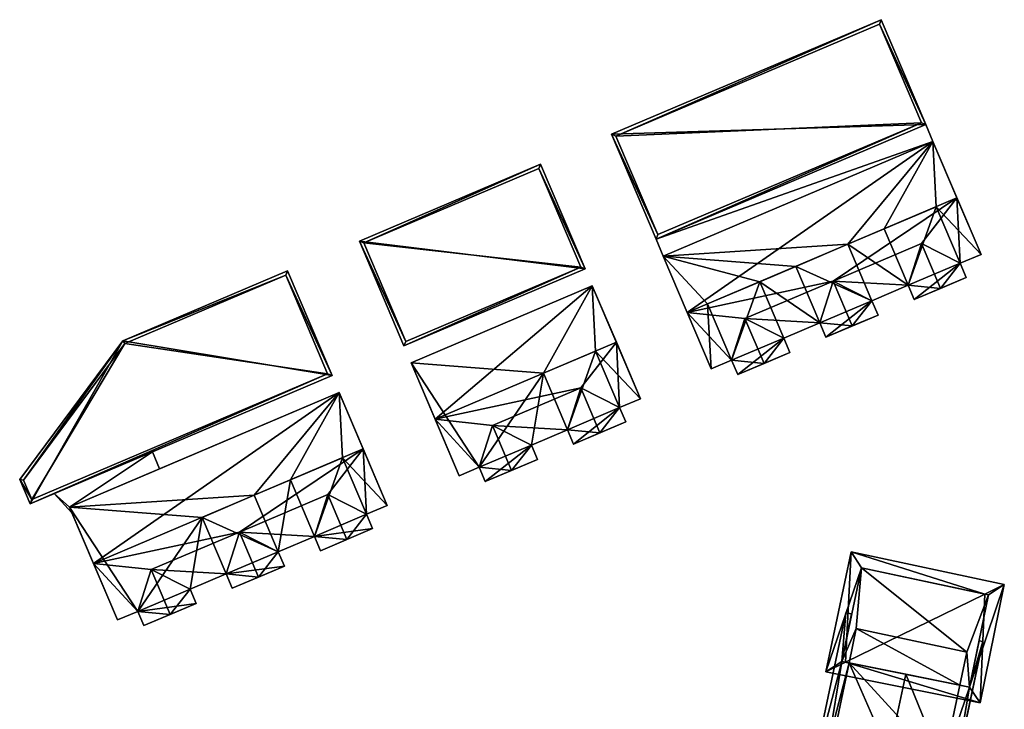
# Model space of a CAD drawing. Header units: inches. Extents: x 2558739 to 2563058, y 1133992 to 1137021.
# Tile 32 of 97: x 2560595 to 2560668, y 1134517 to 1134568. Entities that reach past the tile are written whole.
import ezdxf

# ---------------------------------------------------------------- set-up
doc = ezdxf.new("R2010")
doc.units = ezdxf.units.IN
doc.header["$MEASUREMENT"] = 0
doc.layers.add('Gebaeude Einzelhaus', color=10, linetype='Continuous')
doc.layers.add('Offenes Gebaeude', color=10, linetype='Continuous')

msp = doc.modelspace()

# ---------------------------------------------------------------- meshes
at = {"layer": 'Gebaeude Einzelhaus'}
mesh = msp.add_polyface(dxfattribs=at)
corners = [(2560662.512, 1134560.499, 382.115), (2560639.095, 1134559.772, 383.464), (2560642.415, 1134551.959, 382.115), (2560659.192, 1134568.312, 383.464), (2560662.184, 1134560.631, 382.155), (2560642.547, 1134552.287, 382.155), (2560659.06, 1134567.984, 383.424), (2560639.423, 1134559.64, 383.424), (2560659.06, 1134567.984, 376.521), (2560662.184, 1134560.631, 376.521), (2560639.423, 1134559.64, 376.521), (2560642.547, 1134552.287, 376.521)]
mesh.append_faces([[corners[k] for k in face] for face in [(7, 5, 1), (6, 7, 3), (3, 7, 1), (4, 6, 0), (0, 6, 3), (2, 5, 4), (1, 5, 2), (2, 4, 0), (3, 1, 0), (0, 1, 2)]], dxfattribs={"color": 13})
mesh.append_faces([[corners[k] for k in face] for face in [(9, 11, 10), (9, 10, 8), (4, 11, 9), (5, 11, 4), (10, 11, 5), (7, 10, 5), (8, 10, 6), (6, 10, 7), (9, 8, 4), (4, 8, 6)]], dxfattribs={"color": 41})
mesh = msp.add_polyface(dxfattribs=at)
corners = [(2560655.613, 1134548.828, 386.611), (2560664.838, 1134555.026, 387.846), (2560644.74, 1134546.486, 387.846), (2560662.187, 1134551.622, 386.611), (2560665.079, 1134550.159, 385.15), (2560666.627, 1134550.817, 385.15), (2560648.047, 1134542.921, 385.15), (2560646.529, 1134542.276, 385.15), (2560649.037, 1134546.034, 386.611), (2560654.622, 1134545.715, 385.15), (2560651.93, 1134544.571, 385.15), (2560661.197, 1134548.51, 385.15), (2560658.504, 1134547.365, 385.15), (2560663.049, 1134559.236, 385.15), (2560642.951, 1134550.696, 385.15), (2560648.047, 1134542.921, 376.521), (2560646.529, 1134542.276, 376.521), (2560658.504, 1134547.365, 376.521), (2560661.197, 1134548.51, 376.521), (2560665.079, 1134550.159, 376.521), (2560666.627, 1134550.817, 376.521), (2560651.93, 1134544.571, 376.521), (2560654.622, 1134545.715, 376.521), (2560663.049, 1134559.236, 382.015), (2560663.049, 1134559.236, 376.521), (2560663.049, 1134559.236, 382.115), (2560642.951, 1134550.696, 376.521), (2560642.951, 1134550.696, 382.015), (2560642.951, 1134550.696, 382.115), (2560656.716, 1134551.575, 376.521), (2560652.833, 1134549.925, 376.521), (2560650.141, 1134548.781, 376.521), (2560646.258, 1134547.131, 376.521), (2560663.29, 1134554.369, 376.521), (2560659.408, 1134552.719, 376.521)]
mesh.append_faces([[corners[k] for k in face] for face in [(13, 2, 1), (13, 14, 2), (3, 0, 11), (11, 0, 12), (0, 8, 9), (9, 8, 10), (0, 2, 8), (8, 2, 6), (6, 2, 7), (5, 1, 4), (4, 1, 3), (3, 1, 0), (0, 1, 2)]], dxfattribs={"color": 13})
mesh.append_faces([[corners[k] for k in face] for face in [(16, 32, 15), (31, 22, 21), (31, 30, 22), (29, 18, 17), (29, 34, 18), (33, 20, 19), (29, 24, 34), (34, 24, 33), (33, 24, 20), (16, 26, 32), (32, 26, 31), (31, 26, 30), (30, 26, 29), (29, 26, 24), (28, 2, 14), (27, 7, 28), (28, 7, 2), (27, 16, 7), (27, 26, 16), (14, 13, 28), (28, 13, 25), (24, 26, 23), (23, 26, 27), (5, 25, 1), (1, 25, 13), (5, 23, 25), (5, 20, 23), (23, 20, 24), (10, 22, 9), (10, 21, 22), (20, 5, 19), (19, 5, 4), (18, 11, 17), (17, 11, 12), (6, 7, 15), (15, 7, 16)]], dxfattribs={"color": 41})
mesh = msp.add_polyface(dxfattribs=at)
corners = [(2560620.315, 1134551.813, 383.239), (2560637.131, 1134549.735, 381.89), (2560633.811, 1134557.548, 383.239), (2560623.635, 1134544, 381.89), (2560620.643, 1134551.681, 383.199), (2560633.679, 1134557.22, 383.199), (2560623.767, 1134544.328, 381.93), (2560636.803, 1134549.867, 381.93), (2560633.679, 1134557.22, 376.297), (2560636.803, 1134549.867, 376.297), (2560620.643, 1134551.681, 376.297), (2560623.767, 1134544.328, 376.297)]
mesh.append_faces([[corners[k] for k in face] for face in [(7, 5, 1), (3, 6, 7), (3, 7, 1), (4, 6, 0), (0, 6, 3), (5, 4, 2), (1, 5, 2), (2, 4, 0), (3, 1, 0), (0, 1, 2)]], dxfattribs={"color": 13})
mesh.append_faces([[corners[k] for k in face] for face in [(9, 11, 10), (9, 10, 8), (7, 11, 9), (6, 11, 7), (10, 11, 6), (4, 10, 6), (8, 10, 5), (5, 10, 4), (9, 8, 7), (7, 8, 5)]], dxfattribs={"color": 41})
mesh = msp.add_polyface(dxfattribs=at)
corners = [(2560661.197, 1134548.51, 385.15), (2560663.61, 1134548.274, 386.611), (2560662.187, 1134551.622, 386.611), (2560661.651, 1134547.442, 385.15), (2560665.533, 1134549.092, 385.15), (2560665.079, 1134550.159, 385.15), (2560665.079, 1134550.159, 376.521), (2560665.533, 1134549.092, 376.521), (2560661.197, 1134548.51, 376.521), (2560661.651, 1134547.442, 376.521), (2560659.408, 1134552.719, 376.521), (2560663.29, 1134554.369, 376.521)]
mesh.append_faces([[corners[k] for k in face] for face in [(1, 5, 2), (1, 4, 5), (3, 1, 0), (0, 1, 2)]], dxfattribs={"color": 13})
mesh.append_faces([[corners[k] for k in face] for face in [(8, 6, 9), (9, 6, 7), (8, 11, 6), (8, 10, 11), (4, 3, 7), (7, 3, 9), (4, 1, 3), (9, 3, 8), (8, 3, 0), (7, 6, 4), (4, 6, 5)]], dxfattribs={"color": 41})
mesh = msp.add_polyface(dxfattribs=at)
corners = [(2560657.035, 1134545.48, 386.611), (2560658.958, 1134546.298, 385.15), (2560658.504, 1134547.365, 385.15), (2560655.613, 1134548.828, 386.611), (2560654.622, 1134545.715, 385.15), (2560655.076, 1134544.648, 385.15), (2560658.504, 1134547.365, 376.521), (2560658.958, 1134546.298, 376.521), (2560654.622, 1134545.715, 376.521), (2560655.076, 1134544.648, 376.521), (2560652.833, 1134549.925, 376.521), (2560656.716, 1134551.575, 376.521)]
mesh.append_faces([[corners[k] for k in face] for face in [(5, 0, 4), (4, 0, 3), (0, 2, 3), (0, 1, 2)]], dxfattribs={"color": 13})
mesh.append_faces([[corners[k] for k in face] for face in [(6, 10, 11), (6, 8, 10), (6, 9, 8), (6, 7, 9), (0, 5, 1), (1, 5, 7), (7, 5, 9), (9, 5, 8), (8, 5, 4), (7, 6, 1), (1, 6, 2)]], dxfattribs={"color": 41})
mesh = msp.add_polyface(dxfattribs=at)
corners = [(2560595.771, 1134532.223, 381.666), (2560602.685, 1134544.384, 383.014), (2560595.003, 1134534.031, 381.978), (2560618.276, 1134541.786, 381.666), (2560614.956, 1134549.599, 383.014), (2560595.903, 1134532.551, 381.706), (2560595.289, 1134533.997, 381.955), (2560617.948, 1134541.918, 381.706), (2560614.824, 1134549.271, 382.974), (2560602.845, 1134544.18, 382.974), (2560614.824, 1134549.271, 376.065), (2560617.948, 1134541.918, 376.065), (2560602.845, 1134544.18, 376.065), (2560595.289, 1134533.997, 376.065), (2560595.903, 1134532.551, 376.065)]
mesh.append_faces([[corners[k] for k in face] for face in [(9, 6, 1), (8, 9, 1), (4, 8, 1), (7, 8, 3), (3, 8, 4), (0, 5, 7), (0, 7, 3), (6, 5, 2), (1, 6, 2), (2, 5, 0), (4, 1, 3), (3, 1, 0), (0, 1, 2)]], dxfattribs={"color": 13})
mesh.append_faces([[corners[k] for k in face] for face in [(12, 14, 13), (11, 14, 12), (11, 12, 10), (7, 14, 11), (5, 14, 7), (13, 14, 5), (12, 13, 6), (6, 13, 5), (9, 12, 6), (10, 12, 8), (8, 12, 9), (11, 10, 7), (7, 10, 8)]], dxfattribs={"color": 41})
mesh = msp.add_polyface(dxfattribs=at)
corners = [(2560637.668, 1134548.472, 384.925), (2560625.961, 1134538.527, 387.621), (2560639.457, 1134544.263, 387.621), (2560624.172, 1134542.737, 384.925), (2560636.806, 1134540.858, 386.386), (2560639.699, 1134539.395, 384.925), (2560641.246, 1134540.053, 384.925), (2560629.242, 1134534.951, 384.925), (2560627.75, 1134534.317, 384.925), (2560630.232, 1134538.064, 386.386), (2560635.816, 1134537.745, 384.925), (2560633.124, 1134536.601, 384.925), (2560637.668, 1134548.472, 376.533), (2560641.246, 1134540.053, 376.533), (2560624.172, 1134542.737, 376.533), (2560627.75, 1134534.317, 376.533), (2560633.124, 1134536.601, 376.533), (2560635.816, 1134537.745, 376.533), (2560629.242, 1134534.951, 376.533), (2560639.699, 1134539.395, 376.533), (2560637.91, 1134543.605, 376.533), (2560634.027, 1134541.955, 376.533)]
mesh.append_faces([[corners[k] for k in face] for face in [(4, 9, 10), (10, 9, 11), (4, 1, 9), (9, 1, 7), (7, 1, 8), (6, 2, 5), (5, 2, 4), (4, 2, 1), (3, 1, 0), (0, 1, 2)]], dxfattribs={"color": 13})
mesh.append_faces([[corners[k] for k in face] for face in [(14, 18, 15), (14, 21, 18), (18, 21, 16), (16, 21, 17), (20, 13, 19), (14, 12, 21), (21, 12, 20), (20, 12, 13), (13, 6, 19), (19, 6, 5), (8, 18, 7), (8, 15, 18), (17, 10, 16), (16, 10, 11), (1, 3, 8), (8, 3, 15), (15, 3, 14), (3, 0, 14), (14, 0, 12), (2, 6, 0), (0, 6, 12), (12, 6, 13)]], dxfattribs={"color": 41})
mesh = msp.add_polyface(dxfattribs=at)
corners = [(2560648.047, 1134542.921, 385.15), (2560650.46, 1134542.686, 386.611), (2560649.037, 1134546.034, 386.611), (2560648.501, 1134541.854, 385.15), (2560652.383, 1134543.504, 385.15), (2560651.93, 1134544.571, 385.15), (2560651.93, 1134544.571, 376.521), (2560652.383, 1134543.504, 376.521), (2560648.047, 1134542.921, 376.521), (2560648.501, 1134541.854, 376.521), (2560646.258, 1134547.131, 376.521), (2560650.141, 1134548.781, 376.521)]
mesh.append_faces([[corners[k] for k in face] for face in [(1, 5, 2), (1, 4, 5), (3, 1, 0), (0, 1, 2)]], dxfattribs={"color": 13})
mesh.append_faces([[corners[k] for k in face] for face in [(8, 6, 9), (9, 6, 7), (8, 11, 6), (8, 10, 11), (1, 3, 4), (4, 3, 7), (7, 3, 9), (9, 3, 8), (8, 3, 0), (5, 4, 6), (6, 4, 7)]], dxfattribs={"color": 41})
mesh = msp.add_polyface(dxfattribs=at)
corners = [(2560635.816, 1134537.745, 384.925), (2560638.229, 1134537.51, 386.386), (2560636.806, 1134540.858, 386.386), (2560636.27, 1134536.678, 384.925), (2560640.152, 1134538.328, 384.925), (2560639.699, 1134539.395, 384.925), (2560640.152, 1134538.328, 376.533), (2560639.699, 1134539.395, 376.533), (2560635.816, 1134537.745, 376.533), (2560636.27, 1134536.678, 376.533), (2560637.91, 1134543.605, 376.533), (2560634.027, 1134541.955, 376.533)]
mesh.append_faces([[corners[k] for k in face] for face in [(1, 5, 2), (1, 4, 5), (3, 1, 0), (0, 1, 2)]], dxfattribs={"color": 13})
mesh.append_faces([[corners[k] for k in face] for face in [(7, 8, 10), (10, 8, 11), (7, 9, 8), (7, 6, 9), (1, 3, 4), (4, 3, 6), (6, 3, 9), (9, 3, 8), (8, 3, 0), (4, 6, 5), (5, 6, 7)]], dxfattribs={"color": 41})
mesh = msp.add_polyface(dxfattribs=at)
corners = [(2560618.812, 1134540.523, 384.7), (2560600.504, 1134527.773, 387.397), (2560620.601, 1134536.313, 387.397), (2560598.715, 1134531.983, 384.7), (2560616.961, 1134529.796, 384.7), (2560611.377, 1134530.114, 386.161), (2560614.268, 1134528.652, 384.7), (2560617.951, 1134532.908, 386.161), (2560604.801, 1134527.32, 386.161), (2560610.386, 1134527.002, 384.7), (2560620.843, 1134531.446, 384.7), (2560622.39, 1134532.103, 384.7), (2560603.811, 1134524.208, 384.7), (2560602.293, 1134523.563, 384.7), (2560607.693, 1134525.858, 384.7), (2560618.812, 1134540.523, 376.227), (2560622.39, 1134532.103, 376.227), (2560605.425, 1134534.835, 381.566), (2560605.425, 1134534.835, 381.666), (2560598.715, 1134531.983, 376.227), (2560598.715, 1134531.983, 381.566), (2560598.715, 1134531.983, 381.666), (2560598.898, 1134531.553, 381.566), (2560602.293, 1134523.563, 376.227), (2560598.898, 1134531.553, 381.666), (2560603.811, 1134524.208, 376.227), (2560607.693, 1134525.858, 376.227), (2560610.386, 1134527.002, 376.227), (2560620.843, 1134531.446, 376.227), (2560614.268, 1134528.652, 376.227), (2560616.961, 1134529.796, 376.227), (2560612.479, 1134532.862, 376.227), (2560608.597, 1134531.212, 376.227), (2560619.054, 1134535.656, 376.227), (2560615.171, 1134534.006, 376.227)]
mesh.append_faces([[corners[k] for k in face] for face in [(9, 8, 14), (8, 1, 12), (12, 1, 13), (2, 10, 11), (2, 7, 10), (9, 5, 8), (8, 5, 1), (1, 5, 2), (2, 5, 7), (7, 5, 4), (4, 5, 6), (3, 1, 0), (0, 1, 2)]], dxfattribs={"color": 13})
mesh.append_faces([[corners[k] for k in face] for face in [(25, 32, 26), (26, 32, 27), (31, 34, 29), (29, 34, 30), (33, 16, 28), (31, 15, 34), (34, 15, 33), (33, 15, 16), (25, 19, 32), (32, 19, 31), (31, 19, 15), (25, 23, 19), (6, 30, 4), (6, 29, 30), (16, 11, 28), (28, 11, 10), (27, 9, 26), (26, 9, 14), (12, 13, 25), (25, 13, 23), (19, 22, 20), (24, 3, 21), (24, 1, 3), (22, 13, 24), (24, 13, 1), (19, 23, 22), (22, 23, 13), (3, 18, 21), (17, 19, 20), (17, 15, 19), (3, 0, 18), (18, 0, 17), (17, 0, 15), (0, 11, 15), (15, 11, 16), (0, 2, 11)]], dxfattribs={"color": 41})
mesh = msp.add_polyface(dxfattribs=at)
corners = [(2560629.242, 1134534.951, 384.925), (2560629.695, 1134533.884, 384.925), (2560631.654, 1134534.716, 386.386), (2560630.232, 1134538.064, 386.386), (2560633.578, 1134535.534, 384.925), (2560633.124, 1134536.601, 384.925), (2560633.578, 1134535.534, 376.533), (2560629.695, 1134533.884, 376.533), (2560633.124, 1134536.601, 376.533), (2560629.242, 1134534.951, 376.533)]
mesh.append_faces([[corners[k] for k in face] for face in [(2, 5, 3), (2, 4, 5), (0, 2, 3), (0, 1, 2)]], dxfattribs={"color": 13})
mesh.append_faces([[corners[k] for k in face] for face in [(9, 8, 7), (7, 8, 6), (9, 7, 0), (0, 7, 1), (5, 4, 8), (8, 4, 6), (4, 1, 6), (6, 1, 7), (4, 2, 1)]], dxfattribs={"color": 41})
mesh = msp.add_polyface(dxfattribs=at)
corners = [(2560619.373, 1134529.561, 386.161), (2560621.297, 1134530.378, 384.7), (2560620.843, 1134531.446, 384.7), (2560617.951, 1134532.908, 386.161), (2560616.961, 1134529.796, 384.7), (2560617.414, 1134528.729, 384.7), (2560620.843, 1134531.446, 376.227), (2560621.297, 1134530.378, 376.227), (2560616.961, 1134529.796, 376.227), (2560617.414, 1134528.729, 376.227), (2560615.171, 1134534.006, 376.227), (2560619.054, 1134535.656, 376.227)]
mesh.append_faces([[corners[k] for k in face] for face in [(5, 0, 4), (4, 0, 3), (0, 2, 3), (0, 1, 2)]], dxfattribs={"color": 13})
mesh.append_faces([[corners[k] for k in face] for face in [(8, 7, 9), (8, 6, 7), (8, 11, 6), (8, 10, 11), (1, 5, 7), (7, 5, 9), (1, 0, 5), (9, 5, 8), (8, 5, 4), (7, 6, 1), (1, 6, 2)]], dxfattribs={"color": 41})
mesh = msp.add_polyface(dxfattribs=at)
corners = [(2560612.799, 1134526.767, 386.16), (2560614.722, 1134527.584, 384.7), (2560614.268, 1134528.652, 384.7), (2560611.377, 1134530.114, 386.161), (2560610.386, 1134527.002, 384.7), (2560610.839, 1134525.935, 384.7), (2560614.268, 1134528.652, 376.227), (2560614.722, 1134527.584, 376.227), (2560610.386, 1134527.002, 376.227), (2560610.839, 1134525.935, 376.227), (2560608.597, 1134531.212, 376.227), (2560612.479, 1134532.862, 376.227)]
mesh.append_faces([[corners[k] for k in face] for face in [(5, 0, 4), (4, 0, 3), (0, 2, 3), (0, 1, 2)]], dxfattribs={"color": 13})
mesh.append_faces([[corners[k] for k in face] for face in [(8, 7, 9), (8, 6, 7), (8, 10, 6), (6, 10, 11), (0, 5, 1), (1, 5, 7), (7, 5, 9), (9, 5, 8), (8, 5, 4), (2, 1, 6), (6, 1, 7)]], dxfattribs={"color": 41})
mesh = msp.add_polyface(dxfattribs=at)
corners = [(2560666.905, 1134525.5, 387.096), (2560668.363, 1134526.214, 387.086), (2560656.941, 1134528.634, 384.451), (2560656.534, 1134520.423, 387.17), (2560655.06, 1134519.701, 387.18), (2560666.556, 1134517.379, 384.395), (2560657.714, 1134527.448, 384.976), (2560656.246, 1134520.481, 387.104), (2560667.184, 1134525.441, 387.028), (2560665.776, 1134518.556, 384.931), (2560667.184, 1134525.441, 375.535), (2560657.714, 1134527.448, 375.535), (2560656.246, 1134520.481, 375.535), (2560656.246, 1134520.481, 383.492), (2560661.016, 1134519.518, 384.96), (2560665.047, 1134518.703, 383.672), (2560665.776, 1134518.556, 383.439), (2560656.795, 1134520.37, 383.661), (2560656.795, 1134520.37, 375.535), (2560665.047, 1134518.703, 375.535), (2560665.776, 1134518.556, 375.535), (2560665.57, 1134521.176, 375.535), (2560657.334, 1134522.919, 375.535)]
mesh.append_faces([[corners[k] for k in face] for face in [(7, 3, 4), (5, 9, 1), (1, 9, 8), (4, 3, 5), (5, 3, 9), (8, 0, 1), (2, 6, 4), (4, 6, 7), (1, 0, 2), (2, 0, 6), (3, 5, 0), (0, 5, 1), (3, 4, 5), (0, 2, 3), (3, 2, 4), (0, 1, 2)]], dxfattribs={"color": 13})
mesh.append_faces([[corners[k] for k in face] for face in [(11, 22, 12), (12, 22, 18), (10, 21, 11), (11, 21, 22), (10, 20, 21), (21, 20, 19), (8, 16, 10), (10, 16, 20), (8, 9, 16), (16, 19, 20), (16, 15, 19), (17, 13, 18), (18, 13, 12), (17, 7, 13), (14, 3, 17), (17, 3, 7), (16, 9, 15), (15, 9, 14), (14, 9, 3), (11, 13, 6), (6, 13, 7), (11, 12, 13), (0, 10, 6), (6, 10, 11), (0, 8, 10)]], dxfattribs={"color": 41})
mesh = msp.add_polyface(dxfattribs=at)
corners = [(2560607.693, 1134525.858, 384.7), (2560604.801, 1134527.32, 386.161), (2560606.223, 1134523.973, 386.16), (2560608.147, 1134524.79, 384.7), (2560603.811, 1134524.208, 384.7), (2560604.264, 1134523.141, 384.7), (2560607.693, 1134525.858, 376.227), (2560608.147, 1134524.79, 376.227), (2560603.811, 1134524.208, 376.227), (2560604.264, 1134523.141, 376.227)]
mesh.append_faces([[corners[k] for k in face] for face in [(5, 2, 4), (4, 2, 1), (0, 2, 3), (0, 1, 2)]], dxfattribs={"color": 13})
mesh.append_faces([[corners[k] for k in face] for face in [(8, 7, 9), (8, 6, 7), (3, 5, 7), (7, 5, 9), (3, 2, 5), (9, 5, 8), (8, 5, 4), (0, 3, 6), (6, 3, 7)]], dxfattribs={"color": 41})
mesh = msp.add_polyface(dxfattribs=at)
corners = [(2560666.755, 1134521.948, 383.359), (2560666.482, 1134522.006, 383.447), (2560665.776, 1134518.556, 383.439), (2560663.787, 1134512.749, 383.672), (2560665.047, 1134518.703, 383.672), (2560664.755, 1134512.544, 383.362), (2560661.016, 1134519.518, 384.96), (2560659.765, 1134513.601, 384.96), (2560664.444, 1134511.023, 383.359), (2560655.285, 1134514.55, 383.578), (2560653.823, 1134511.15, 383.359), (2560654.537, 1134510.999, 383.579), (2560656.246, 1134520.481, 383.492), (2560656.563, 1134524.104, 383.359), (2560656.795, 1134520.37, 383.661), (2560655.553, 1134514.493, 383.661), (2560656.99, 1134524.014, 383.491), (2560656.795, 1134520.37, 375.535), (2560655.553, 1134514.493, 375.535), (2560663.787, 1134512.749, 375.535), (2560665.047, 1134518.703, 375.535), (2560663.244, 1134510.18, 375.535), (2560655.009, 1134511.921, 375.535), (2560657.334, 1134522.919, 375.535), (2560665.57, 1134521.176, 375.535)]
mesh.append_faces([[corners[k] for k in face] for face in [(12, 13, 16), (12, 10, 13), (14, 9, 12), (12, 9, 10), (10, 9, 11), (14, 15, 9), (5, 0, 8), (3, 2, 5), (5, 2, 0), (0, 2, 1), (3, 4, 2), (13, 12, 16), (14, 7, 6), (14, 15, 7), (12, 9, 14), (14, 9, 15), (13, 10, 12), (12, 10, 9), (9, 10, 11), (0, 5, 8), (3, 6, 7), (3, 4, 6), (0, 2, 5), (5, 2, 3), (3, 2, 4), (0, 1, 2)]], dxfattribs={"color": 13})
mesh.append_faces([[corners[k] for k in face] for face in [(20, 23, 24), (19, 17, 20), (20, 17, 23), (19, 18, 17), (19, 22, 18), (19, 21, 22), (3, 20, 4), (3, 19, 20), (14, 17, 15), (15, 17, 18)]], dxfattribs={"color": 41})
at = {"layer": 'Offenes Gebaeude'}
mesh = msp.add_polyface(dxfattribs=at)
corners = [(2560663.049, 1134559.236, 382.115), (2560642.415, 1134551.959, 382.115), (2560642.951, 1134550.696, 382.115), (2560662.512, 1134560.499, 382.115), (2560642.415, 1134551.959, 382.015), (2560662.512, 1134560.499, 382.015), (2560642.951, 1134550.696, 382.015), (2560663.049, 1134559.236, 382.015)]
mesh.append_faces([[corners[k] for k in face] for face in [(3, 1, 0), (0, 1, 2)]], dxfattribs={"color": 13})
mesh.append_faces([[corners[k] for k in face] for face in [(4, 7, 6), (4, 5, 7), (0, 7, 3), (3, 7, 5), (1, 6, 2), (1, 4, 6), (1, 3, 4), (4, 3, 5)]], dxfattribs={"color": 41})
mesh = msp.add_polyface(dxfattribs=at)
corners = [(2560597.578, 1134532.99, 381.666), (2560598.898, 1134531.553, 381.666), (2560598.715, 1134531.983, 381.666), (2560604.889, 1134536.097, 381.666), (2560605.425, 1134534.835, 381.666), (2560604.889, 1134536.097, 381.566), (2560605.425, 1134534.835, 381.566), (2560597.578, 1134532.99, 381.566), (2560598.898, 1134531.553, 381.566), (2560598.715, 1134531.983, 381.566)]
mesh.append_faces([[corners[k] for k in face] for face in [(0, 2, 3), (3, 2, 4), (0, 1, 2)]], dxfattribs={"color": 13})
mesh.append_faces([[corners[k] for k in face] for face in [(7, 9, 8), (7, 5, 9), (9, 5, 6), (7, 8, 0), (0, 8, 1), (0, 3, 7), (7, 3, 5), (5, 4, 6), (5, 3, 4)]], dxfattribs={"color": 41})

doc.saveas('drawing.dxf')
